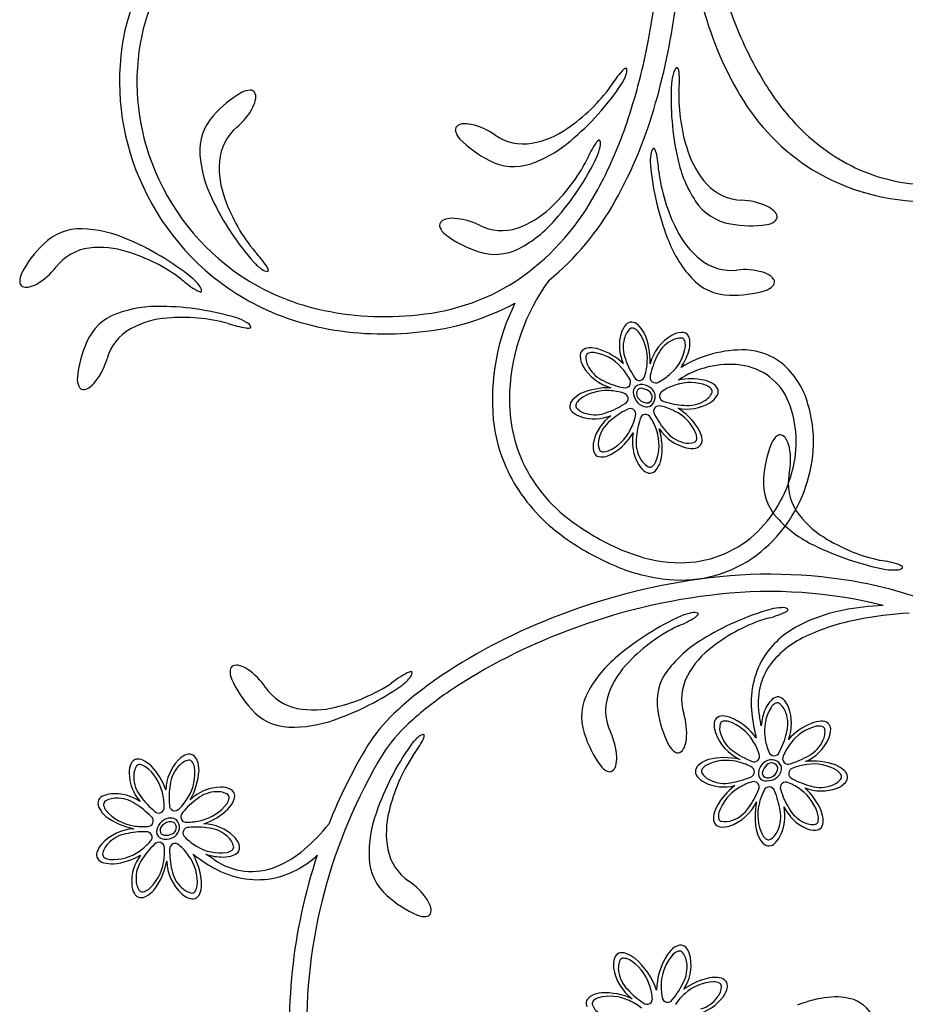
# Model space of a CAD drawing. Extents: x -4 to 4, y -4.07 to 4.07.
# Tile 20 of 40: x -3.94 to -2.76, y -0.04 to 1.27. Entities that reach past the tile are written whole.
import ezdxf

# ---------------------------------------------------------------- set-up
doc = ezdxf.new("R2010")
doc.units = 0

msp = doc.modelspace()

# ---------------------------------------------------------------- linework, layer by layer
at = {"color": 7, "linetype": 'CONTINUOUS'}
for centre, radius, start, end in [((-4.498548, 1.500795), 1.417372, 348.748136, 358.879675), ((-3.560005, 1.197829), 0.245777, 130.234962, 172.4917), ((-2.192258, 1.577701), 0.858602, 192.274313, 202.346152), ((-3.563636, 1.200473), 0.218373, 129.965974, 168.127451), ((-3.993986, 1.409378), 0.933205, 344.240986, 352.666314), ((-2.581447, 1.40488), 0.467882, 194.193867, 210.738445), ((-3.485333, 1.183731), 0.298446, 168.074991, 200.942523), ((-2.51413, 1.448389), 0.511744, 202.656884, 211.014236), ((-3.478539, 1.18466), 0.328273, 172.070846, 205.169581), ((-3.895383, 1.387016), 0.803623, 340.932976, 348.313329), ((-3.135485, 1.200367), 0.001456, 33.191439, 124.107264), ((-3.059806, 1.192973), 0.012554, 130.272234, 168.462239), ((-3.067434, 1.20118), 0.001456, 18.642051, 109.554562), ((-3.078362, 1.195739), 0.013652, 4.276482, 25.633669), ((-3.042222, 1.110313), 0.131876, 138.048141, 148.831493), ((-3.191188, 1.21253), 0.059281, 327.13573, 340.770227), ((-3.130081, 1.189421), 0.013651, 117.107617, 138.46435), ((-3.146525, 1.198454), 0.012554, 334.277944, 372.467504), ((-3.015736, 1.177136), 0.059281, 161.969906, 175.604174), ((-3.196181, 1.185965), 0.131875, 353.910724, 364.694304), ((-3.342903, 1.313647), 0.231368, 304.152409, 324.279164), ((-3.443424, 1.384981), 0.364816, 310.082492, 325.882963), ((-2.710554, 1.161693), 0.364837, 176.85971, 192.659497), ((-2.665197, 1.356775), 0.33507, 210.897983, 223.010708), ((-3.571957, 1.043118), 0.146254, 119.898519, 138.878581), ((-3.632908, 1.148356), 0.024643, 91.91451, 119.010608), ((-3.633485, 1.165821), 0.007169, 34.043409, 91.968092), ((-3.638145, 1.164032), 0.012084, 349.800662, 388.691924), ((-2.833769, 1.165768), 0.231365, 178.462468, 198.589678), ((-2.731322, 1.315318), 0.293287, 210.66523, 237.736694), ((-3.706805, 1.190062), 0.086523, 309.944147, 332.86571), ((-3.66264, 1.167136), 0.036763, 333.27141, 351.800267), ((-3.664268, 1.314066), 0.589998, 330.788434, 344.452848), ((-3.6321, 1.092867), 0.068261, 137.13504, 184.649001), ((-3.608151, 1.073202), 0.066413, 130.46674, 175.002624), ((-3.354264, 1.120129), 0.007168, 138.607117, 196.53223), ((-3.351361, 1.11607), 0.012083, 94.367947, 133.259655), ((-3.348206, 1.091583), 0.036761, 77.835065, 96.364149), ((-3.359288, 1.043069), 0.086524, 54.509785, 77.431121), ((-3.652611, 1.302648), 0.54661, 331.435727, 340.978206), ((-2.716994, 1.308135), 0.264016, 222.959876, 244.381586), ((-3.337505, 1.12508), 0.024643, 196.480012, 223.575884), ((-3.270995, 1.167941), 0.066412, 235.03263, 279.568515), ((-3.281691, 1.219889), 0.119431, 280.48602, 305.102132), ((-3.25098, 1.210539), 0.146253, 224.464432, 243.444267), ((-3.314174, 1.228204), 0.161654, 289.002314, 310.811315), ((-3.065244, 1.029897), 0.131874, 146.540085, 157.323666), ((-3.16382, 1.095162), 0.013652, 125.596828, 146.953561), ((-3.227669, 1.108993), 0.05928, 335.629651, 349.264376), ((-3.170781, 1.105191), 0.001456, 41.687864, 132.598619), ((-3.181416, 1.101668), 0.012553, 342.772829, 380.964172), ((-3.538963, 1.09984), 0.161658, 184.436716, 206.24549), ((-3.502609, 1.242314), 0.364823, 318.574162, 334.374405), ((-3.043689, 1.077889), 0.059282, 170.413675, 184.047715), ((-3.089608, 1.087084), 0.012554, 138.714043, 176.903603), ((-3.098358, 1.094082), 0.001456, 27.080878, 117.995923), ((-3.108369, 1.087095), 0.013652, 12.720536, 34.077042), ((-3.223483, 1.06013), 0.131881, 2.352761, 13.135884), ((-2.939246, 1.128203), 0.119432, 197.64002, 222.256131), ((-3.470264, 1.186629), 0.313567, 200.452868, 235.931877), ((-3.555183, 1.070491), 0.119431, 175.920523, 200.536861), ((-3.284003, 1.139818), 0.068261, 241.699841, 289.213803), ((-3.392656, 1.186603), 0.231371, 312.644486, 332.770787), ((-2.739571, 1.107413), 0.364814, 185.301557, 201.102256), ((-2.908356, 1.115157), 0.161658, 191.931077, 213.739851), ((-2.862016, 1.093364), 0.231375, 186.905734, 207.031807), ((-2.735205, 1.323089), 0.297877, 239.166297, 270.098558), ((-2.729308, 1.287363), 0.239971, 244.888246, 268.899754), ((-3.474078, 1.18334), 0.331765, 204.635618, 239.654038), ((-2.979209, 1.093333), 0.066414, 223.173429, 267.708872), ((-3.470825, 1.197771), 0.336844, 305.850791, 332.318873), ((-3.354719, 1.185511), 0.364823, 205.517232, 221.317704), ((-3.449044, 1.106158), 0.231369, 199.587202, 219.713958), ((-3.472156, 1.205796), 0.369479, 309.438302, 330.90363), ((-2.985882, 1.063072), 0.068261, 213.527868, 261.04205), ((-2.984532, 0.940491), 0.086522, 65.311257, 88.233047), ((-2.963983, 0.985813), 0.036761, 46.376157, 64.905242), ((-3.318267, 1.10291), 0.119431, 288.977801, 313.593912), ((-2.946647, 1.003391), 0.012084, 9.485141, 48.376848), ((-3.375313, 0.993527), 0.007168, 147.099894, 205.025436), ((-3.371842, 0.98994), 0.012083, 102.858379, 141.749864), ((-3.365106, 0.966187), 0.036762, 86.327532, 104.856389), ((-3.368903, 0.91657), 0.086523, 63.001676, 85.923012), ((-3.300017, 1.05311), 0.066412, 243.524456, 288.060341), ((-3.351623, 1.106339), 0.161657, 297.493781, 319.302555), ((-2.969351, 1.139354), 0.146255, 259.297812, 278.277648), ((-2.95222, 1.018952), 0.024643, 279.164504, 306.260601), ((-2.941879, 1.004866), 0.007169, 306.207846, 364.132959), ((-3.859079, 0.920751), 0.06826, 87.984536, 135.498717), ((-3.861765, 0.827395), 0.161655, 66.387685, 88.196686), ((-3.35947, 1.000898), 0.024643, 204.972468, 232.068566), ((-3.286511, 1.098197), 0.146253, 232.956002, 251.935837), ((-2.960847, 1.040715), 0.11943, 206.082002, 230.69834), ((-3.806617, 0.862955), 0.146256, 133.754819, 152.734426), ((-3.938881, 0.639403), 0.364825, 51.316086, 67.116329), ((-2.928377, 1.032345), 0.161655, 200.373248, 222.182249), ((-3.838335, 0.897731), 0.066412, 97.630568, 142.166452), ((-3.833193, 0.844944), 0.11943, 72.096586, 96.712924), ((-3.863947, 0.737275), 0.231372, 52.91955, 73.046078), ((-3.721461, 0.866274), 0.131877, 33.482522, 44.266102), ((-3.30873, 1.023374), 0.06826, 250.191839, 297.705801), ((-3.585069, 0.98474), 0.059274, 222.568684, 236.204551), ((-2.995256, 1.000357), 0.066413, 231.615662, 276.151105), ((-3.914546, 0.919009), 0.024643, 153.621984, 180.718081), ((-3.959604, 0.990912), 0.086524, 299.767448, 322.688784), ((-3.609922, 0.945057), 0.012553, 229.713025, 267.90526), ((-3.622801, 0.931415), 0.013652, 12.537715, 33.894221), ((-3.610846, 0.933892), 0.001456, 288.634628, 379.545578), ((-2.978082, 0.848391), 0.086521, 73.753748, 96.675538), ((-2.964409, 0.896237), 0.036762, 54.820784, 73.349868), ((-3.932019, 0.918783), 0.007168, 180.662447, 238.587989), ((-3.934673, 0.947845), 0.036762, 280.834075, 299.362932), ((-3.636831, 1.020427), 0.131876, 228.36682, 239.150172), ((-3.748911, 0.878735), 0.059279, 36.428402, 50.063127), ((-3.472148, 1.18742), 0.313173, 236.298502, 256.816816), ((-3.436909, 1.162011), 0.28807, 275.120248, 304.548644), ((-3.017352, 0.759834), 0.272463, 143.880464, 177.196872), ((-2.997414, 0.969444), 0.068261, 221.970432, 269.484614), ((-2.949843, 0.916171), 0.012084, 17.92547, 56.817178), ((-2.945343, 0.91833), 0.007168, 314.649484, 372.574596), ((-3.930447, 0.92352), 0.012084, 243.941283, 282.832768), ((-3.697372, 0.918879), 0.013652, 238.73855, 260.09551), ((-3.710408, 0.905387), 0.012554, 4.72913, 42.919582), ((-3.699296, 0.906824), 0.001456, 253.089712, 344.002807), ((-2.992261, 1.047324), 0.146251, 267.740135, 286.720198), ((-2.95764, 0.930744), 0.024643, 287.60957, 314.705668), ((-3.469821, 1.194036), 0.34315, 239.942908, 258.677808), ((-3.439325, 1.181521), 0.330758, 275.288066, 298.314224), ((-3.023712, 0.762225), 0.288712, 153.657873, 185.199304), ((-3.78737, 0.812122), 0.068261, 109.980148, 157.49433), ((-3.754895, 0.724553), 0.161656, 88.383374, 110.192376), ((-3.75599, 0.521356), 0.364834, 73.311682, 89.111697), ((-3.455668, 1.266737), 0.394163, 257.113956, 276.477724), ((-3.734975, 0.751527), 0.119431, 94.092074, 118.708412), ((-3.723165, 0.640165), 0.231383, 74.915715, 95.041333), ((-3.61863, 0.987785), 0.131879, 250.362424, 261.145776), ((-3.669485, 0.814425), 0.059281, 58.422826, 72.057323), ((-3.643765, 0.853558), 0.012554, 26.724248, 64.914922), ((-3.127621, 0.854996), 0.010293, 90.085087, 139.027679), ((-3.128742, 0.851524), 0.01381, 46.252927, 85.405525), ((-3.759514, 0.798546), 0.066413, 119.625804, 164.161909), ((-3.636731, 0.87095), 0.013651, 260.734341, 282.091074), ((-3.634, 0.859052), 0.001456, 275.082243, 365.994753), ((-3.455459, 1.27266), 0.423065, 258.861142, 276.326302), ((-3.08514, 0.83424), 0.058732, 164.088031, 204.030019), ((-3.112746, 0.841971), 0.030065, 138.873713, 163.83367), ((-3.146363, 0.831708), 0.040321, 28.428055, 47.635486), ((-3.191568, 0.814746), 0.088397, 356.964981, 384.143789), ((-3.059593, 0.821657), 0.030066, 93.873752, 118.83235), ((-3.060901, 0.841387), 0.010293, 45.085138, 94.027511), ((-3.717079, 0.77818), 0.146258, 155.750246, 174.729853), ((-3.042219, 0.79325), 0.063349, 120.207472, 164.606324), ((-3.06415, 0.839724), 0.013811, 1.253884, 40.40626), ((-3.090624, 0.838172), 0.040324, 343.429169, 362.635462), ((-3.185798, 0.820395), 0.010294, 135.082992, 184.025803), ((-3.184136, 0.817147), 0.013811, 91.252994, 130.404256), ((-3.182584, 0.790674), 0.040323, 73.428941, 92.63569), ((-3.196887, 0.748494), 0.084847, 46.778748, 72.294781), ((-2.980147, 0.671346), 0.15706, 88.375328, 121.498527), ((-3.126391, 0.849094), 0.077721, 325.671927, 343.232327), ((-2.980171, 0.744111), 0.084351, 52.254858, 86.957325), ((-3.906857, 0.839525), 0.086524, 321.763182, 344.684518), ((-3.166072, 0.821704), 0.030064, 183.873592, 208.834003), ((-2.998918, 0.727513), 0.109051, 15.443331, 49.803945), ((-3.137923, 0.838804), 0.062986, 210.112127, 254.178528), ((-2.997542, 0.687434), 0.121741, 83.22126, 124.071562), ((-2.99286, 0.729707), 0.079212, 22.124049, 82.974632), ((-3.838148, 0.789731), 0.024643, 175.618208, 202.714306), ((-3.86761, 0.808931), 0.036762, 302.829305, 321.358162), ((-3.049046, 0.707314), 0.082667, 77.661901, 101.653687), ((-3.040651, 0.748828), 0.040323, 57.503862, 76.71061), ((-3.854264, 0.782977), 0.007169, 202.660263, 260.585805), ((-3.854581, 0.787959), 0.012084, 265.937987, 304.829472), ((-3.086806, 0.76225), 0.202977, 176.919112, 203.892713), ((-3.157207, 0.681643), 0.096585, 88.747001, 113.237597), ((-3.112091, 0.772203), 0.013433, 153.112332, 205.275018), ((-3.115175, 0.771234), 0.011347, 81.477155, 141.626983), ((-3.11106, 0.770505), 0.010126, 165.548555, 231.309447), ((-3.114758, 0.771057), 0.006418, 87.849176, 162.073695), ((-3.117213, 0.756222), 0.021418, 53.041717, 82.770779), ((-3.11553, 0.761425), 0.021129, 43.251184, 84.470308), ((-3.109185, 0.766028), 0.008772, 294.723004, 416.432004), ((-3.111027, 0.766094), 0.014654, 303.438787, 402.017251), ((-3.026124, 0.771013), 0.013811, 19.736234, 58.887496), ((-3.023065, 0.773003), 0.010294, 326.115101, 375.057256), ((-3.195935, 0.752554), 0.013811, 136.251303, 175.403456), ((-3.176118, 0.734932), 0.040323, 118.428396, 137.635145), ((-3.102502, 0.773838), 0.022951, 198.731872, 229.119152), ((-3.106973, 0.772045), 0.01406, 222.193486, 275.943408), ((-3.054678, 0.810174), 0.060341, 259.04863, 300.669173), ((-3.039522, 0.783959), 0.030064, 301.307044, 326.267228), ((-3.054528, 0.706353), 0.145143, 344.532558, 381.496089), ((-3.199408, 0.753676), 0.010293, 180.084869, 229.027898), ((-3.186383, 0.768551), 0.030065, 228.873582, 253.833313), ((-3.10787, 0.768336), 0.015284, 230.83317, 288.772248), ((-3.110887, 0.679057), 0.084665, 32.783474, 58.095541), ((-3.061674, 0.706367), 0.175212, 340.346174, 376.644039), ((-3.099221, 0.759014), 0.213254, 186.178859, 211.63717), ((-3.177087, 0.797366), 0.060336, 252.974373, 291.32706), ((-3.120666, 0.693273), 0.05901, 125.752295, 165.988976), ((-3.040353, 0.757375), 0.060752, 213.552398, 255.573659), ((-3.177734, 0.697962), 0.090517, 350.776719, 376.584028), ((-3.074013, 0.703705), 0.040324, 12.503573, 31.709866), ((-3.14871, 0.700443), 0.030065, 166.306679, 191.26641), ((-3.197398, 0.762956), 0.08466, 302.782927, 328.095673), ((-3.06629, 0.70675), 0.060336, 169.048293, 210.671718), ((-3.048052, 0.70912), 0.013811, 334.735902, 373.887388), ((-2.919481, 0.695114), 0.024644, 129.9823, 157.078172), ((-2.930705, 0.708509), 0.007169, 72.110609, 130.035506), ((-2.933271, 0.704228), 0.012084, 27.867095, 66.758802), ((-2.954468, 0.691569), 0.036762, 11.337163, 29.866247), ((-3.168094, 0.696553), 0.010294, 191.113741, 240.055895), ((-3.048371, 0.727748), 0.030064, 256.306452, 281.266636), ((-3.044481, 0.708364), 0.010293, 281.111888, 330.055355), ((-2.806605, 0.649844), 0.146257, 157.966242, 176.94585), ((-3.003376, 0.682386), 0.086523, 348.011744, 370.93308), ((-3.086576, 0.767038), 0.205172, 205.089356, 236.450197), ((-3.167338, 0.700123), 0.013811, 244.735457, 283.887833), ((-3.172754, 0.726083), 0.040324, 282.504209, 301.711185), ((-3.12763, 0.692721), 0.040322, 327.504788, 346.712447), ((-3.092499, 0.691593), 0.030064, 211.306645, 236.266376), ((-3.103455, 0.675136), 0.010294, 236.113218, 285.055153), ((-3.105444, 0.678195), 0.01381, 289.73434, 328.887384), ((-3.079617, 0.708985), 0.170076, 312.327071, 345.932196), ((-2.884632, 0.651927), 0.068261, 175.202324, 222.716066), ((-2.853653, 0.651213), 0.066413, 168.53444, 213.070324), ((-3.080133, 0.773334), 0.237026, 212.16381, 235.881731), ((-3.077239, 0.707516), 0.190301, 307.27618, 341.59646), ((-2.810281, 0.681736), 0.11943, 213.987741, 238.604305), ((-2.815607, 0.714844), 0.161657, 222.504179, 244.312953), ((-3.021035, 0.848059), 0.309074, 234.624886, 249.950623), ((-3.018067, 0.85457), 0.339143, 234.898865, 248.089125), ((-3.061833, 0.690707), 0.14459, 269.592494, 311.994285), ((-2.748713, 0.775256), 0.231362, 237.654472, 257.78191), ((-2.723375, 0.895897), 0.364826, 243.584459, 259.384702), ((-3.061226, 0.738318), 0.192205, 249.99023, 269.512592), ((-3.061872, 0.690734), 0.167652, 264.312524, 306.571034), ((-2.81527, 0.418443), 0.13187, 71.549301, 82.33311), ((-3.056986, 0.757223), 0.234304, 248.035592, 264.734968), ((-2.780938, 0.595805), 0.059279, 260.638028, 274.272753), ((-2.776035, 0.549235), 0.012554, 267.782849, 305.973746), ((-2.777762, 0.530553), 0.013652, 50.605816, 71.963231), ((-2.769878, 0.539874), 0.001456, 326.694444, 417.605784), ((-2.924014, -0.303139), 0.835226, 97.796749, 111.792497), ((-2.94476, -0.132665), 0.663519, 79.400525, 98.018861), ((-2.924808, -0.012784), 0.542019, 52.929435, 79.142625), ((-2.926913, -0.291515), 0.80019, 96.045264, 110.849349), ((-2.943985, -0.107979), 0.615881, 75.930406, 96.264098), ((-2.842653, 0.133694), 0.364834, 105.927083, 121.727098), ((-2.927753, 0.427181), 0.059275, 91.038357, 104.673996), ((-2.927182, 0.474), 0.012553, 59.337174, 97.529185), ((-2.921918, 0.48389), 0.001456, 307.702762, 398.612738), ((-2.780601, 0.152943), 0.336761, 92.325161, 101.350765), ((-2.957346, -0.234845), 0.759459, 111.370303, 124.622466), ((-2.91111, 0.143234), 0.364819, 114.36917, 130.169641), ((-3.113885, 0.585148), 0.131875, 291.420601, 302.204182), ((-3.038367, 0.421033), 0.059276, 99.481919, 113.11733), ((-3.044677, 0.46743), 0.012554, 67.782006, 105.972903), ((-3.050795, 0.485166), 0.013652, 301.789261, 323.146448), ((-3.040921, 0.477987), 0.001456, 316.144389, 407.056899), ((-2.879049, 0.251469), 0.231373, 107.530322, 127.65685), ((-2.978358, 0.6006), 0.131873, 282.978456, 293.762266), ((-2.930631, 0.492441), 0.013652, 293.348117, 314.705077), ((-2.805695, 0.268217), 0.218811, 100.849198, 117.414523), ((-2.7755, 0.19115), 0.284268, 100.793892, 115.345995), ((-2.731536, -0.0153), 0.495319, 93.267578, 101.317074), ((-2.964392, 0.254377), 0.231375, 115.973227, 136.099528), ((-2.851956, 0.355715), 0.119841, 117.041676, 147.873116), ((-2.94733, -0.254704), 0.758547, 110.397776, 123.805028), ((-2.847132, 0.337566), 0.121299, 114.373883, 145.009498), ((-2.951253, 0.305438), 0.161657, 120.998636, 142.807637), ((-2.949014, 0.338896), 0.119431, 126.707518, 151.323856), ((-3.04374, 0.297164), 0.161655, 129.441265, 151.250266), ((-2.849841, 0.360125), 0.119386, 150.205711, 186.748248), ((-3.652976, 0.402983), 0.007169, 117.716864, 175.642191), ((-3.651712, 0.398154), 0.012084, 73.473281, 112.364988), ((-3.657497, 0.374153), 0.036761, 56.941887, 75.470972), ((-3.685151, 0.332781), 0.086523, 33.61669, 56.538253), ((-3.046437, 0.330586), 0.11943, 135.149805, 159.766143), ((-2.872559, 0.360563), 0.087385, 147.803265, 191.921996), ((-3.635554, 0.401632), 0.024643, 175.586828, 202.682926), ((-3.524238, 0.450616), 0.146257, 203.571489, 222.551324), ((-3.364952, 0.282531), 0.131874, 117.15465, 127.93823), ((-3.467669, 0.431148), 0.059281, 306.245023, 319.879519), ((-3.418821, 0.387768), 0.013652, 96.210473, 117.567433), ((-3.430961, 0.402071), 0.012554, 313.386516, 351.577636), ((-3.419965, 0.399922), 0.001456, 12.301411, 103.212167), ((-3.025806, 0.361695), 0.068262, 142.595715, 190.109677), ((-2.995026, 0.365273), 0.066414, 152.241188, 196.776631), ((-3.55813, 0.417955), 0.066413, 214.139549, 258.675212), ((-3.641827, 0.682237), 0.364839, 289.189395, 304.989182), ((-3.573349, 0.579726), 0.23137, 283.259615, 303.38637), ((-3.133312, 0.0225), 0.44771, 124.802916, 133.751176), ((-3.12131, 0.007142), 0.444174, 123.949085, 132.929152), ((-3.125744, 0.341864), 0.06826, 151.037835, 198.552016), ((-3.095823, 0.349923), 0.066413, 160.683787, 205.219671), ((-2.93247, 0.354438), 0.013811, 99.669385, 138.821538), ((-2.933894, 0.357798), 0.010293, 46.048144, 94.991393), ((-3.549597, 0.470302), 0.119432, 259.592906, 284.209244), ((-2.913164, 0.336257), 0.040324, 137.439843, 156.646364), ((-2.947559, 0.343508), 0.030065, 21.241666, 46.201397), ((-2.976013, 0.333166), 0.060336, 338.983605, 380.6057), ((-3.580314, 0.396318), 0.06826, 220.806732, 268.321132), ((-3.296153, 0.18978), 0.214275, 133.229836, 147.774179), ((-2.94831, 0.37099), 0.146254, 188.365266, 207.345329), ((-3.141222, 0.320373), 0.086523, 354.378848, 377.300638), ((-3.007836, 0.332495), 0.010293, 125.019178, 173.961333), ((-3.006767, 0.329005), 0.013811, 81.187845, 120.338662), ((-3.009863, 0.302669), 0.040323, 63.366411, 82.572932), ((-2.744206, 0.371362), 0.225614, 186.430039, 194.749168), ((-4.326864, 0.105289), 1.389209, 9.291372, 9.832014), ((-2.882786, 0.323249), 0.073369, 156.724156, 175.046713), ((-3.576979, 0.489655), 0.161656, 268.109066, 289.918067), ((-3.290528, 0.185775), 0.198138, 132.282816, 147.511355), ((-2.988184, 0.330335), 0.030064, 173.807847, 198.76803), ((-3.033882, 0.258956), 0.090184, 37.553962, 62.175284), ((-2.856752, 0.254922), 0.084648, 112.716576, 138.032492), ((-2.874566, 0.295524), 0.040325, 92.440275, 111.646568), ((-2.875362, 0.322032), 0.01381, 54.669645, 93.822466), ((-2.873994, 0.325415), 0.010293, 1.046228, 49.98882), ((-3.372808, 0.269163), 0.059275, 130.165851, 143.801718), ((-3.40191, 0.305843), 0.012554, 98.465728, 136.657071), ((-3.416222, 0.317973), 0.013651, 332.473779, 353.831648), ((-3.404067, 0.316838), 0.001456, 346.837878, 437.748829), ((-3.050449, 0.362438), 0.146257, 196.807892, 215.7875), ((-3.233842, 0.284046), 0.086524, 2.820894, 25.74223), ((-2.957175, 0.342478), 0.063349, 200.143625, 244.541374), ((-2.893762, 0.324973), 0.030066, 336.242142, 361.200741), ((-2.841243, -0.077438), 0.741788, 149.051133, 158.090238), ((-3.121585, 0.095195), 0.364837, 145.054909, 160.854924), ((-3.5215, 0.37176), 0.131873, 322.105509, 332.889546), ((-3.05651, 0.315466), 0.024643, 208.234259, 235.330356), ((-3.069396, 0.305116), 0.012084, 298.552195, 337.44368), ((-3.091673, 0.315757), 0.036761, 335.445735, 353.97482), ((-2.921526, 0.338043), 0.060748, 293.486061, 335.508873), ((-3.707221, 0.263426), 0.030066, 110.79601, 135.754835), ((-3.714215, 0.281919), 0.010293, 62.007485, 110.949639), ((-3.716839, 0.279384), 0.01381, 18.173855, 57.326453), ((-2.857848, -0.070385), 0.700885, 148.846881, 181.621015), ((-3.224142, 0.163591), 0.231375, 146.658142, 166.78467), ((-3.184152, 0.286753), 0.036762, 343.888521, 362.417378), ((-3.066444, 0.30109), 0.007169, 235.274698, 293.200025), ((-3.004441, 0.19918), 0.088401, 76.900947, 104.077947), ((-3.763985, 0.267388), 0.030063, 155.795323, 180.75528), ((-3.782005, 0.275519), 0.010294, 107.006995, 155.949149), ((-3.782068, 0.271869), 0.013811, 63.175326, 102.326144), ((-3.793158, 0.247781), 0.040324, 45.352721, 64.558787), ((-3.825441, 0.217359), 0.084669, 18.967793, 44.276917), ((-3.68507, 0.242789), 0.060336, 136.392628, 178.013836), ((-3.741713, 0.270193), 0.040322, 0.351806, 19.558555), ((-3.149327, 0.291629), 0.024643, 216.676054, 243.772152), ((-3.160553, 0.279498), 0.012084, 306.994189, 345.885674), ((-3.029672, 0.267471), 0.01381, 126.186616, 165.338547), ((-3.01324, 0.246657), 0.040322, 108.364013, 127.570534), ((-2.938653, 0.264735), 0.021129, 123.186572, 164.407027), ((-2.933824, 0.262167), 0.021419, 132.976276, 162.70376), ((-2.942463, 0.269984), 0.014653, 23.370822, 121.951557), ((-2.942078, 0.271785), 0.008771, 14.656242, 136.365923), ((-2.944119, 0.273483), 0.015284, 310.767816, 368.707108), ((-2.88704, 0.192398), 0.090516, 70.711684, 96.518992), ((-2.873123, 0.240815), 0.040321, 47.440192, 66.647624), ((-3.735046, 0.268099), 0.05901, 181.075297, 221.310201), ((-3.791723, 0.276305), 0.090521, 330.480558, 356.285377), ((-3.157043, 0.27595), 0.007169, 243.718163, 301.64392), ((-3.032895, 0.269182), 0.010293, 170.019055, 218.962304), ((-3.017471, 0.281551), 0.030064, 218.808813, 243.768544), ((-2.948249, 0.266798), 0.011347, 161.412624, 221.564162), ((-2.948003, 0.267177), 0.006417, 167.781354, 242.012258), ((-2.946813, 0.270724), 0.010126, 245.486523, 311.242356), ((-2.948598, 0.279728), 0.022948, 278.665886, 309.054743), ((-2.947613, 0.275015), 0.014058, 302.126475, 355.880517), ((-2.854944, 0.260119), 0.01381, 9.669413, 48.822234), ((-2.851585, 0.261544), 0.010294, 316.04891, 364.990626), ((-3.671129, 0.187647), 0.060747, 91.488682, 133.510828), ((-3.67231, 0.218312), 0.030064, 65.797354, 90.756858), ((-3.005035, 0.307382), 0.058732, 244.023241, 283.96434), ((-2.94014, 0.182372), 0.084844, 126.713929, 152.229962), ((-2.948664, 0.270003), 0.013431, 233.045993, 285.210636), ((-2.865875, 0.275209), 0.030066, 291.242807, 316.202085), ((-3.825311, 0.226858), 0.010294, 118.03519, 166.97625), ((-3.815947, 0.209446), 0.030063, 93.231186, 118.190238), ((-3.813341, 0.179279), 0.060336, 55.736246, 94.087596), ((-3.664179, 0.236334), 0.010293, 17.00747, 65.950281), ((-3.667828, 0.236396), 0.01381, 333.176004, 372.328825), ((-2.876216, 0.303664), 0.060338, 248.984241, 290.604562), ((-2.954466, 0.184397), 0.084656, 22.717517, 48.030943), ((-3.821676, 0.227174), 0.013809, 171.657866, 210.81091), ((-3.691916, 0.247487), 0.040322, 315.350591, 334.557339), ((-3.018752, 0.256208), 0.062982, 290.045848, 334.114235), ((-2.867385, 0.209755), 0.096582, 168.680968, 193.171564), ((-2.984799, 0.210407), 0.060335, 332.909269, 371.261956), ((-2.872451, 0.247764), 0.059005, 205.68512, 245.924023), ((-3.798418, 0.239911), 0.04032, 209.426365, 228.633797), ((-3.768055, 0.28762), 0.096589, 233.82668, 258.315463), ((-3.722331, 0.279756), 0.084653, 288.9652, 314.279757), ((-3.314211, 0.159891), 0.161659, 160.126238, 181.935012), ((-3.333588, 0.187259), 0.119433, 165.835047, 190.451385), ((-3.005507, 0.206923), 0.01381, 171.18672, 210.339319), ((-2.979171, 0.203825), 0.040321, 153.362511, 172.569715), ((-2.913856, 0.202216), 0.040322, 2.439687, 21.646891), ((-3.744362, 0.189254), 0.013432, 141.788558, 193.951244), ((-3.735386, 0.185516), 0.022947, 117.940918, 148.331125), ((-3.742977, 0.190678), 0.010125, 115.756306, 181.514458), ((-3.739339, 0.188264), 0.014058, 71.117524, 124.872), ((-3.739384, 0.19208), 0.015281, 58.28808, 116.232098), ((-3.740148, 0.194621), 0.008771, 290.627383, 412.342857), ((-3.741957, 0.19497), 0.014653, 305.044835, 403.628979), ((-3.69691, 0.139397), 0.060338, 46.392958, 88.014388), ((-3.720809, 0.351746), 0.24462, 310.491179, 321.467526), ((-3.008995, 0.205855), 0.010293, 215.018959, 263.961551), ((-3.006835, 0.225507), 0.030063, 263.807804, 288.767535), ((-2.887351, 0.203012), 0.013811, 324.671011, 363.823164), ((-3.78445, 0.130135), 0.062977, 92.882407, 136.953003), ((-3.747151, 0.190889), 0.011346, 205.435744, 265.586427), ((-3.746706, 0.190967), 0.006417, 184.981427, 259.213978), ((-3.7453, 0.200528), 0.021128, 262.589886, 303.809897), ((-3.745777, 0.205974), 0.021417, 264.291806, 294.021543), ((-3.676271, 0.16155), 0.030064, 20.795792, 45.75575), ((-2.923156, 0.200453), 0.040325, 198.366763, 217.572374), ((-2.958051, 0.196218), 0.030063, 308.809159, 333.76889), ((-2.88441, 0.22141), 0.030065, 246.24211, 271.202067), ((-2.883968, 0.201643), 0.010294, 271.048336, 319.990709), ((-3.808053, 0.153097), 0.030062, 138.227429, 163.187612), ((-3.657779, 0.168543), 0.010293, 332.007704, 380.94942), ((-2.94397, 0.184019), 0.013811, 216.18853, 255.33957), ((-2.945682, 0.180795), 0.010293, 260.020834, 308.964302), ((-3.826985, 0.158788), 0.010293, 163.03246, 211.976365), ((-3.821695, 0.231345), 0.084845, 274.768365, 300.283944), ((-3.731984, 0.12276), 0.058731, 143.032721, 182.974043), ((-3.787827, 0.115132), 0.090178, 4.821055, 29.443736), ((-3.571072, 0.338001), 0.225793, 232.253183, 240.565446), ((-4.439034, -1.021871), 1.397422, 57.16361, 57.701043), ((-3.669612, 0.229058), 0.073338, 251.946801, 270.276872), ((-3.669505, 0.19604), 0.040321, 270.351579, 289.558783), ((-3.660315, 0.171168), 0.013811, 288.17542, 327.327128), ((-3.630052, 0.250116), 0.125601, 281.674585, 312.855697), ((-3.651584, 0.26957), 0.137177, 292.719406, 310.788941), ((-2.853617, -0.071633), 0.728176, 161.614394, 186.362575), ((-3.385928, 0.178686), 0.066414, 191.369048, 235.904711), ((-3.824638, 0.161582), 0.01381, 216.658654, 255.81103), ((-3.817198, 0.187035), 0.040322, 254.426369, 273.633345), ((-3.831352, 0.165591), 0.088404, 322.919626, 350.095496), ((-3.68098, 0.153098), 0.063344, 182.454682, 226.854858), ((-3.631586, 0.222515), 0.08605, 234.714435, 292.538126), ((-3.407547, 0.156485), 0.068262, 181.72316, 229.237341), ((-3.623237, 0.243463), 0.117827, 240.065689, 279.082735), ((-3.76062, 0.121407), 0.030064, 183.22963, 208.189361), ((-3.738207, 0.120156), 0.04032, 344.425509, 363.633168), ((-3.471003, 0.051598), 0.086522, 33.506578, 56.428368), ((-3.778033, 0.112043), 0.010293, 208.035347, 256.978377), ((-3.791086, 0.138937), 0.040322, 299.427393, 318.633686), ((-3.704271, 0.129302), 0.030063, 228.229486, 253.189443), ((-3.712756, 0.112716), 0.01381, 306.655934, 345.808533), ((-3.353295, 0.212603), 0.146257, 227.493452, 246.473287), ((-3.778349, 0.115679), 0.01381, 261.658864, 300.810349), ((-3.709962, 0.110369), 0.010293, 253.035645, 301.977143), ((-3.429654, 0.079284), 0.036762, 14.572914, 33.101999), ((-3.402192, 0.101249), 0.024643, 247.360929, 274.457027), ((-3.400827, 0.083827), 0.007169, 274.402762, 332.327659), ((-3.405657, 0.085087), 0.012084, 337.67841, 376.569895), ((-3.140562, 0.018526), 0.010294, 113.446193, 162.388566), ((-3.140215, 0.014893), 0.013811, 69.615768, 108.767254), ((-3.148533, -0.010286), 0.040322, 51.791762, 70.998966), ((-3.005002, -0.022862), 0.089777, 146.793724, 178.667445), ((-3.047059, 0.003219), 0.040323, 125.866864, 145.073385), ((-3.062325, 0.024903), 0.013811, 88.097043, 127.249196), ((-3.063046, 0.028481), 0.010293, 34.474441, 83.41769), ((-3.079301, 0.017222), 0.030066, 9.668256, 34.62776), ((-3.121744, 0.012468), 0.030063, 162.235109, 187.195745), ((-3.183885, -0.050775), 0.094044, 18.603446, 50.124863), ((-3.109248, 0.012799), 0.060334, 327.408988, 369.033522), ((-3.088927, 0.018142), 0.06335, 188.569994, 232.967523), ((-3.008105, -0.087794), 0.084662, 101.144947, 126.457694), ((-3.017418, -0.04443), 0.040324, 80.865593, 100.072114), ((-3.012879, -0.018302), 0.01381, 43.095592, 82.247745), ((-3.010859, -0.015263), 0.010293, 349.475864, 398.418674), ((-3.163076, -0.064487), 0.040326, 96.792248, 115.998086), ((-3.163984, -0.112764), 0.088404, 65.327687, 92.503783), ((-3.030314, -0.011729), 0.030066, 324.667689, 349.626967), ((-3.177815, -0.038474), 0.010293, 158.445549, 207.388579), ((-3.175001, -0.040797), 0.01381, 114.614579, 153.766287), ((-3.054893, 0.006646), 0.060749, 281.913548, 323.935917), ((-2.848753, -0.189906), 0.160434, 96.414502, 111.503622), ((-2.856765, -0.107801), 0.077957, 72.347965, 97.304298), ((-2.850118, -0.078933), 0.048494, 22.165983, 69.487873)]:
    msp.add_arc(centre, radius, start, end, dxfattribs=at)
at = {"color": 2, "linetype": 'CONTINUOUS'}
for centre, radius, start, end in [((-3.112845, 0.83771), 0.02519, 130.809352, 167.414439), ((-3.126783, 0.852094), 0.00532, 63.953508, 118.340634), ((-3.132777, 0.84028), 0.018568, 39.776431, 63.343335), ((-3.166062, 0.816779), 0.059272, 356.249919, 396.64878), ((-3.096526, 0.832012), 0.042406, 164.703516, 201.571033), ((-3.055165, 0.803147), 0.042407, 119.704305, 156.571152), ((-3.062676, 0.818714), 0.025192, 85.809326, 122.411956), ((-3.06236, 0.838743), 0.005319, 18.953794, 73.342219), ((-3.074951, 0.834628), 0.018566, 354.774099, 378.343045), ((-3.183153, 0.818937), 0.00532, 108.95566, 163.343435), ((-3.179039, 0.806345), 0.018566, 84.774326, 108.342818), ((-3.185957, 0.76619), 0.059272, 41.250486, 81.64868), ((-3.115105, 0.841544), 0.05927, 311.249674, 351.649645), ((-3.163126, 0.818621), 0.025191, 175.810153, 212.414124), ((-3.032619, 0.851819), 0.109237, 198.907705, 213.193409), ((-3.179277, 0.815612), 0.072412, 342.482773, 357.855739), ((-2.995986, 0.77197), 0.109221, 153.907077, 168.194607), ((-3.14756, 0.826129), 0.042404, 209.702558, 246.571861), ((-3.194483, 0.756014), 0.072421, 27.484641, 42.855781), ((-3.125282, 0.850073), 0.072421, 297.483931, 312.855071), ((-3.116374, 0.885329), 0.109241, 243.907803, 258.192595), ((-3.136347, 0.785353), 0.00735, 251.108678, 393.753547), ((-3.117432, 0.79525), 0.00735, 206.110322, 348.756401), ((-3.095943, 0.791936), 0.00735, 161.10909, 303.753808), ((-3.049915, 0.725914), 0.059274, 68.491963, 108.889713), ((-3.161192, 0.715237), 0.05927, 86.24902, 126.648769), ((-3.160025, 0.702014), 0.072417, 72.483344, 87.855169), ((-3.139662, 0.763864), 0.00735, 296.113913, 438.757269), ((-3.083399, 0.767234), 0.00735, 116.388454, 259.023792), ((-3.047575, 0.712819), 0.07245, 107.287728, 122.653165), ((-3.04361, 0.782751), 0.02519, 297.72606, 334.332264), ((-3.035923, 0.764184), 0.018567, 41.794537, 65.362802), ((-3.026085, 0.773055), 0.00532, 346.800379, 401.184907), ((-3.18469, 0.74852), 0.018568, 129.779122, 153.344892), ((-3.050944, 0.863895), 0.109255, 251.948818, 266.232467), ((-3.053373, 0.797018), 0.042409, 263.568963, 300.435141), ((-3.196506, 0.754514), 0.00532, 153.950818, 208.336644), ((-3.182122, 0.768451), 0.02519, 220.809017, 257.414774), ((-3.176423, 0.784771), 0.042407, 254.703396, 291.57069), ((-3.196236, 0.848694), 0.109255, 288.908051, 303.191244), ((-3.084117, 0.652006), 0.109243, 116.948211, 131.233231), ((-3.129511, 0.743295), 0.00735, 341.385269, 484.027415), ((-3.091224, 0.746947), 0.00735, 71.386813, 214.028202), ((-3.104365, 0.683155), 0.072432, 62.284724, 77.654039), ((-3.096764, 0.694054), 0.059272, 23.49145, 63.890088), ((-3.129681, 0.701002), 0.04241, 128.569241, 165.434078), ((-3.193333, 0.756449), 0.072465, 332.287424, 347.649439), ((-3.01256, 0.703013), 0.109259, 161.94861, 176.231575), ((-3.109225, 0.735471), 0.00735, 26.38405, 169.031491), ((-3.163624, 0.699654), 0.072433, 17.285973, 32.654832), ((-2.999937, 0.79234), 0.109241, 206.948097, 221.233345), ((-3.182403, 0.748834), 0.05927, 293.490561, 333.890976), ((-3.150543, 0.701987), 0.059273, 338.490542, 378.889847), ((-3.04893, 0.746778), 0.042411, 218.569518, 255.434133), ((-3.146675, 0.704187), 0.025189, 162.724844, 199.332389), ((-3.079442, 0.705444), 0.042406, 173.568502, 210.436243), ((-3.052116, 0.729785), 0.025191, 252.726427, 289.331514), ((-3.046581, 0.710536), 0.00532, 301.799643, 356.185687), ((-3.05981, 0.71122), 0.018566, 356.795897, 380.364615), ((-3.165923, 0.698652), 0.00532, 211.802871, 266.189348), ((-3.165239, 0.711881), 0.018566, 266.796911, 290.365629), ((-3.093705, 0.695682), 0.025192, 207.725195, 244.328271), ((-3.112275, 0.687994), 0.018567, 311.796914, 335.364726), ((-3.103404, 0.678156), 0.00532, 256.79843, 311.186855), ((-2.892216, 0.323131), 0.05928, 148.430106, 188.823413), ((-2.927458, 0.343596), 0.018567, 121.729805, 145.297843), ((-2.934473, 0.354833), 0.00532, 66.733975, 121.119802), ((-2.947084, 0.339272), 0.025191, 17.661038, 54.265455), ((-2.962833, 0.332153), 0.042405, 343.503418, 380.371605), ((-2.985825, 0.326787), 0.02519, 165.745797, 202.350884), ((-3.005488, 0.330597), 0.005319, 98.888424, 153.2749), ((-3.003635, 0.31748), 0.018566, 74.71407, 98.281655), ((-3.017466, 0.279151), 0.059274, 31.186378, 71.583684), ((-2.869042, 0.271439), 0.059269, 103.426067, 143.825816), ((-2.879485, 0.310821), 0.018567, 76.73052, 100.297878), ((-2.876499, 0.323727), 0.00532, 21.739381, 76.126291), ((-2.969183, 0.33146), 0.042406, 199.639765, 236.506389), ((-2.878982, 0.323132), 0.072385, 187.216745, 202.595187), ((-3.028256, 0.346233), 0.109251, 331.883434, 346.167083), ((-2.896419, 0.321641), 0.025191, 332.661552, 369.265746), ((-3.02765, 0.27062), 0.072431, 17.419792, 32.788195), ((-2.859651, 0.262056), 0.072417, 142.219183, 157.591008), ((-2.912591, 0.327745), 0.042406, 298.503984, 335.371277), ((-2.928132, 0.384295), 0.109239, 233.84188, 248.1269), ((-2.965271, 0.289351), 0.00735, 241.048257, 383.6901), ((-2.938757, 0.297385), 0.00735, 196.318569, 338.960563), ((-2.920151, 0.286135), 0.00735, 151.318541, 293.966739), ((-2.948891, 0.383952), 0.109241, 286.883005, 301.167796), ((-3.762839, 0.263283), 0.025189, 147.73124, 184.336997), ((-3.780359, 0.272987), 0.00532, 80.873607, 135.260733), ((-3.782654, 0.259942), 0.018565, 56.697687, 80.266405), ((-3.807653, 0.227772), 0.059266, 13.170781, 53.57253), ((-3.697598, 0.247006), 0.042405, 136.626692, 173.493986), ((-3.709314, 0.259715), 0.025189, 102.732424, 139.338405), ((-3.766114, 0.266293), 0.059267, 328.172103, 368.57274), ((-3.714841, 0.278966), 0.005319, 35.873718, 90.261277), ((-3.72569, 0.271363), 0.018567, 11.698109, 35.266147), ((-3.019306, 0.261533), 0.018568, 119.713217, 143.279214), ((-3.001986, 0.224653), 0.059272, 76.185533, 116.582839), ((-3.003143, 0.211446), 0.072402, 62.417272, 77.792291), ((-2.97229, 0.268772), 0.00735, 286.048076, 428.689011), ((-2.886242, 0.206593), 0.072424, 97.219948, 112.590404), ((-2.88625, 0.219873), 0.059271, 58.426457, 98.825095), ((-3.745567, 0.262582), 0.042406, 181.626239, 218.49331), ((-3.029892, 0.2695), 0.00532, 143.886421, 198.272031), ((-3.013294, 0.280708), 0.025189, 210.743383, 247.349587), ((-3.013169, 0.362193), 0.109263, 278.842723, 293.124546), ((-2.911997, 0.266406), 0.00735, 106.320227, 248.968424), ((-2.865787, 0.255105), 0.018568, 31.732531, 55.299208), ((-2.854549, 0.262122), 0.00532, 336.733325, 391.120451), ((-3.631877, 0.234402), 0.109249, 170.830469, 185.114119), ((-3.004832, 0.295783), 0.042407, 244.64062, 281.506574), ((-2.947126, 0.186055), 0.072415, 107.418738, 122.790791), ((-2.965851, 0.24842), 0.00735, 331.044939, 473.68769), ((-2.945272, 0.241401), 0.00735, 16.045143, 158.687894), ((-2.923247, 0.2478), 0.00735, 61.318932, 203.964104), ((-2.947343, 0.187267), 0.072454, 52.224429, 67.588268), ((-2.863154, 0.355893), 0.109238, 241.883335, 256.168354), ((-2.877229, 0.290485), 0.042408, 253.504535, 290.370489), ((-2.870109, 0.274732), 0.02519, 287.660563, 324.265203), ((-3.690179, 0.300142), 0.109254, 215.829922, 230.112887), ((-3.819958, 0.222805), 0.072408, 359.405481, 374.779359), ((-3.677117, 0.199896), 0.042406, 91.627015, 128.493862), ((-3.676416, 0.217166), 0.02519, 57.732485, 94.336902), ((-3.666712, 0.234687), 0.00532, 350.877029, 405.264372), ((-2.955654, 0.196227), 0.05927, 121.185242, 161.584103), ((-3.060776, 0.285544), 0.109215, 323.842699, 338.130458), ((-2.887926, 0.210542), 0.072423, 152.420253, 167.79071), ((-3.038666, 0.200527), 0.109236, 8.842345, 23.127364), ((-2.825442, 0.276534), 0.109229, 196.881576, 211.167966), ((-2.937948, 0.196689), 0.059275, 13.427438, 53.82341), ((-3.82267, 0.225392), 0.00532, 138.725365, 193.110976), ((-3.809814, 0.228588), 0.018567, 193.716412, 217.282636), ((-3.811772, 0.208588), 0.02519, 89.648901, 126.253318), ((-3.809873, 0.191409), 0.042405, 55.491099, 92.357946), ((-3.843498, 0.133538), 0.10926, 43.872841, 58.154893), ((-3.754868, 0.221327), 0.00735, 223.035203, 365.677349), ((-3.733345, 0.224411), 0.00735, 178.034843, 320.676384), ((-3.778342, 0.271495), 0.072428, 314.408173, 329.77726), ((-3.63956, 0.144514), 0.109246, 125.830498, 140.114605), ((-3.711931, 0.261987), 0.059273, 283.173924, 323.571007), ((-3.679757, 0.236982), 0.018565, 326.69746, 350.266632), ((-2.901158, 0.211705), 0.059268, 166.183841, 206.5847), ((-3.779461, 0.255766), 0.059269, 220.414552, 260.813857), ((-3.769365, 0.203554), 0.00735, 268.313441, 410.944088), ((-3.718371, 0.209197), 0.00735, 133.040423, 275.672129), ((-2.993978, 0.210055), 0.018567, 164.712528, 188.278979), ((-3.007958, 0.244506), 0.042404, 289.637938, 326.506572), ((-2.972283, 0.208859), 0.042407, 334.64062, 371.506574), ((-2.881637, 0.240241), 0.042407, 208.504768, 245.371615), ((-2.898562, 0.207134), 0.018567, 346.731163, 370.298748), ((-3.775359, 0.268401), 0.072425, 259.206105, 274.575649), ((-3.716901, 0.274343), 0.072464, 269.411581, 284.773595), ((-3.007096, 0.208203), 0.005319, 188.888316, 243.275009), ((-3.003286, 0.227866), 0.025189, 255.744034, 292.350015), ((-2.88774, 0.224067), 0.025189, 242.658974, 279.265401), ((-2.885655, 0.204148), 0.00532, 291.734532, 346.121441), ((-3.791002, 0.144639), 0.042404, 100.491063, 137.35925), ((-3.773863, 0.07997), 0.10923, 88.869403, 103.155336), ((-3.770946, 0.181869), 0.00735, 313.304849, 455.952139), ((-3.715287, 0.187674), 0.00735, 88.036468, 230.678614), ((-3.705298, 0.0862), 0.109255, 80.830217, 95.113182), ((-3.692692, 0.151927), 0.042404, 46.625195, 83.493606), ((-2.938034, 0.194384), 0.018567, 209.714008, 233.280232), ((-2.95721, 0.200398), 0.025191, 300.745507, 337.348584), ((-3.804493, 0.155443), 0.025189, 134.649725, 171.253472), ((-3.821043, 0.223485), 0.072428, 304.208073, 319.576704), ((-3.684715, 0.093858), 0.109257, 133.872541, 148.154821), ((-3.754728, 0.167989), 0.00735, 358.309718, 500.949746), ((-3.733043, 0.166408), 0.00735, 43.309918, 185.947071), ((-3.774647, 0.116321), 0.072412, 34.207173, 49.579226), ((-3.668196, 0.232679), 0.072439, 224.408082, 239.774887), ((-3.673404, 0.220447), 0.059272, 238.172913, 278.570885), ((-3.679984, 0.163642), 0.025189, 12.733004, 49.338315), ((-2.946, 0.183799), 0.00532, 233.888924, 288.275833), ((-3.824081, 0.159618), 0.00532, 183.720343, 238.107253), ((-3.815003, 0.211646), 0.059265, 265.412366, 305.813892), ((-3.819557, 0.161991), 0.072407, 349.205519, 364.579169), ((-3.631141, 0.163491), 0.109233, 178.869649, 193.155353), ((-3.762823, 0.122351), 0.059268, 355.412444, 395.813081), ((-3.668335, 0.180017), 0.018566, 281.698769, 305.266354), ((-3.660733, 0.169169), 0.00532, 305.87654, 360.263449), ((-3.817252, 0.170968), 0.018565, 238.719533, 262.287572), ((-3.742584, 0.127481), 0.042404, 145.49054, 182.358504), ((-3.806938, 0.157892), 0.059266, 310.413156, 350.814016), ((-3.695812, 0.146353), 0.042405, 190.492139, 227.359433), ((-3.75976, 0.125583), 0.025192, 179.650576, 216.251642), ((-3.722141, 0.120102), 0.018565, 328.716015, 352.284733), ((-3.776566, 0.114683), 0.005319, 228.719518, 283.107077), ((-3.779763, 0.12754), 0.018568, 283.718591, 307.284361), ((-3.706616, 0.132861), 0.02519, 224.648524, 261.2516), ((-3.710792, 0.113272), 0.005319, 273.720484, 328.108692), ((-3.029174, -0.013843), 0.059276, 136.854305, 177.250499), ((-3.059589, 0.013274), 0.018568, 110.156366, 133.723724), ((-3.064207, 0.025692), 0.00532, 55.163894, 109.549505), ((-3.079683, 0.012978), 0.02519, 6.084632, 42.691729), ((-3.120144, 0.008517), 0.02519, 154.171977, 190.776617), ((-3.138643, 0.016195), 0.00532, 87.314823, 141.701299), ((-3.13946, 0.002973), 0.018566, 63.138122, 86.706387), ((-3.160695, -0.031799), 0.059269, 19.611306, 60.011944), ((-3.096544, 0.009162), 0.042407, 331.93079, 368.797861), ((-3.1029, 0.009758), 0.042409, 188.067209, 224.93227), ((-3.172408, -0.038124), 0.072454, 5.851021, 21.214633), ((-3.016146, -0.016495), 0.072445, 175.649887, 191.016008), ((-3.15781, 0.036078), 0.109251, 320.31087, 334.594976), ((-3.016836, -0.069137), 0.059273, 91.853336, 132.252196), ((-3.019166, -0.028458), 0.018567, 65.156991, 88.725029), ((-3.013652, -0.016413), 0.005319, 10.159842, 64.54805), ((-3.052088, 0.053281), 0.109237, 222.268957, 236.554661), ((-3.009518, -0.080211), 0.072418, 130.647045, 146.01887), ((-3.033589, -0.01446), 0.025193, 321.089549, 357.691955), ((-3.174808, -0.038765), 0.00532, 132.315651, 186.700395), ((-3.166037, -0.048693), 0.018567, 108.139287, 131.705738), ((-3.156466, -0.088297), 0.059272, 64.611519, 105.010379), ((-3.160261, -0.101026), 0.072427, 50.847382, 66.217381), ((-3.107518, -0.032281), 0.00735, 229.477312, 372.116886), ((-3.079931, -0.02973), 0.00735, 184.744825, 327.384399), ((-3.048205, -0.005235), 0.042408, 286.930339, 323.796293), ((-3.156301, -0.031114), 0.025188, 199.170408, 235.778846)]:
    msp.add_arc(centre, radius, start, end, dxfattribs=at)

doc.saveas('drawing.dxf')
